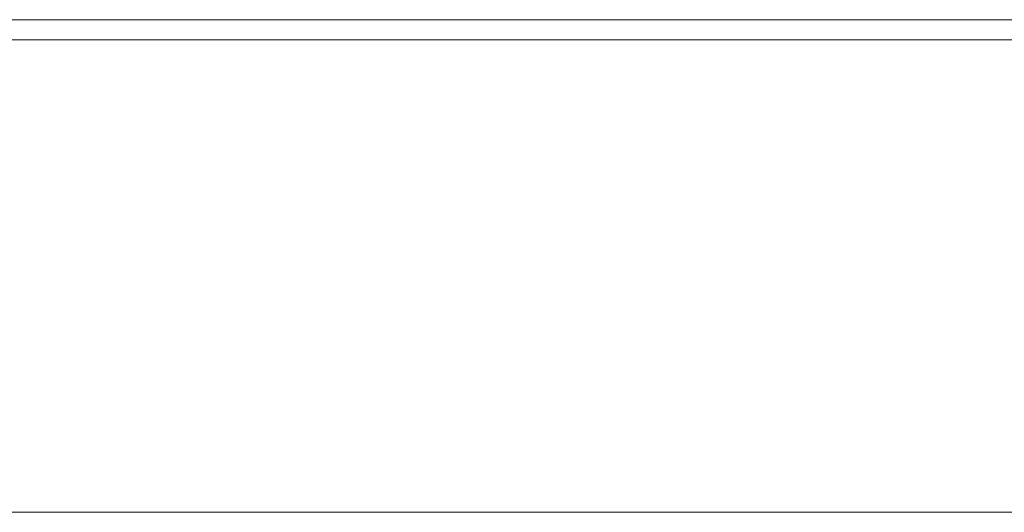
# Model space of a CAD drawing. Header units: millimetres. Extents: x -200 to 200, y -17 to 153.
# Tile 26 of 159: x -126 to -4, y -17 to 44. Entities that reach past the tile are written whole.
import ezdxf

# ---------------------------------------------------------------- set-up
doc = ezdxf.new("R2010")
doc.units = ezdxf.units.MM
doc.header["$LTSCALE"] = 12.7
doc.layers.add('Lighting-LED', color=7, linetype='Continuous', lineweight=5, true_color=0x000000)

msp = doc.modelspace()

# ---------------------------------------------------------------- linework, layer by layer
at = {"layer": 'Lighting-LED', "color": 18, "linetype": 'Continuous', "lineweight": 5, "true_color": 0x000000}
for points, invisible_edges in [([(-192.5, 44.07, -110.97), (-200, 44.07, -110.97), (-200, 44.07, -110.97), (200, 44.07, -110.97)], 8), ([(-181.5, 41.57, -110.97), (181.5, 41.57, -110.97), (-200, 44.07, -110.97)], 11), ([(181.5, 41.57, -110.97), (200, 41.57, -110.97), (200, 44.07, -110.97), (-200, 44.07, -110.97)], 8), ([(-192.5, 44.07, -110.97), (200, 44.07, -110.97), (192.5, 44.07, -110.97)], 11), ([(192.5, 44.07, -110.97), (-192.5, 44.07, -370.66), (-192.5, 44.07, -110.97)], 9), ([(192.5, 44.07, -110.97), (192.5, 44.07, -370.66), (-192.5, 44.07, -370.66)], 8), ([(192.5, 41.57, -370.66), (-192.5, 41.57, -370.66), (-192.5, 44.07, -370.66), (192.5, 44.07, -370.66)], 10), ([(-192.5, 41.57, -370.66), (192.5, 41.57, -370.66), (181.5, 41.57, -370.65), (-181.5, 41.57, -370.65)], 10), ([(-181.5, 41.57, -110.97), (-181.5, -17.13, -110.97), (181.5, -17.13, -110.97), (181.5, 41.57, -110.97)], 8)]:
    msp.add_3dface(points, dxfattribs=dict(at, invisible_edges=invisible_edges))
for points in [[(181.5, -17.13, -370.65), (-181.5, -17.13, -370.65), (-181.5, 41.57, -370.65), (181.5, 41.57, -370.65)], [(181.5, -17.13, -110.97), (-181.5, -17.13, -110.97), (-181.5, -17.13, -370.65), (181.5, -17.13, -370.65)]]:
    msp.add_3dface(points, dxfattribs=at)

doc.saveas('drawing.dxf')
